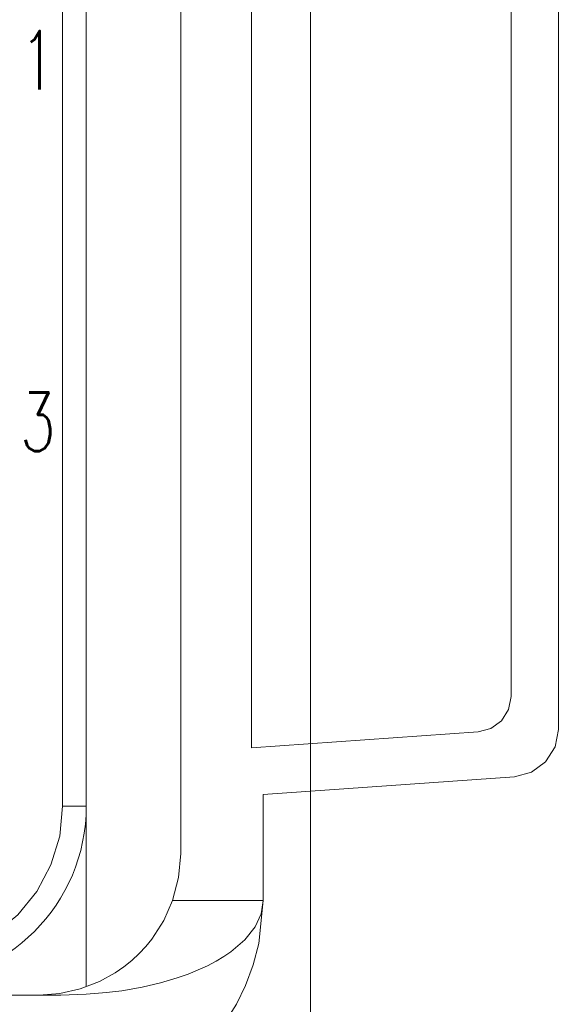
# Model space of a CAD drawing. Header units: millimetres. Extents: x 12388 to 56229, y -202 to 7369.
# Tile 59 of 88: x 21665 to 21756, y 2315 to 2482. Entities that reach past the tile are written whole.
import ezdxf
from ezdxf.enums import TextEntityAlignment as Align

# ---------------------------------------------------------------- set-up
doc = ezdxf.new("R2010")
doc.units = ezdxf.units.MM
doc.header["$LTSCALE"] = 40
doc.layers.add('도면층1', color=1, linetype='Continuous')
doc.styles.get("Standard").update_dxf_attribs({"font": 'romans.shx', "width": 0.8, "oblique": 8, "height": 3})

# ---------------------------------------------------------------- blocks, each defined once
blk = doc.blocks.new('0077')
at = {"layer": '도면층1', "linetype": 'Continuous', "lineweight": 0}
for p, q in [((21692.14, 2536.54), (21692.14, 2340.54)), ((21672.14, 2528.54), (21672.14, 2348.54)), ((21676.14, 2528.54), (21676.14, 2348.54)), ((21704.14, 2358.42), (21704.14, 2518.66)), ((21756.14, 2361.5), (21756.14, 2515.59)), ((21748.14, 2509.99), (21748.14, 2367.09)), ((21742.55, 2361.11), (21704.14, 2358.42)), ((21706.14, 2350.54), (21748.69, 2353.52)), ((21706.14, 2332.54), (21706.14, 2350.54)), ((21672.14, 2348.54), (21676.14, 2348.54)), ((21676.14, 2348.54), (21676.14, 2317.99)), ((21706.14, 2332.54), (21690.77, 2332.54)), ((21606.46, 2316.54), (21671.82, 2316.54))]:
    blk.add_line(p, q, dxfattribs=at)
at = {"layer": '도면층1', "linetype": 'Continuous', "lineweight": 0, "flags": 128}
for points in [[(21748.14, 2367.09), (21747.72, 2364.89), (21746.52, 2363), (21744.72, 2361.68), (21742.55, 2361.11)], [(21748.69, 2353.52), (21751.58, 2354.28), (21753.99, 2356.04), (21755.58, 2358.57), (21756.14, 2361.5)], [(21646.14, 2322.54), (21651.21, 2323.04), (21656.09, 2324.52), (21660.58, 2326.92), (21664.52, 2330.16), (21667.75, 2334.1), (21670.16, 2338.59), (21671.64, 2343.47), (21672.14, 2348.54)], [(21690.76, 2332.54), (21691.79, 2336.48), (21692.14, 2340.54)], [(21690.76, 2332.54), (21689.28, 2329.2), (21687.23, 2325.99), (21686.23, 2324.77), (21685.11, 2323.57), (21683.87, 2322.42), (21682.52, 2321.33), (21681.04, 2320.31), (21678.4, 2318.86), (21675.13, 2317.61), (21671.65, 2316.81), (21668.14, 2316.54)], [(21670.14, 2296.54), (21674.65, 2296.82), (21679.06, 2297.66), (21683.36, 2299.06), (21687.74, 2301.14), (21691.61, 2303.65), (21694.96, 2306.47), (21697.49, 2309.13), (21699.73, 2312.05), (21701.59, 2315.02), (21703.14, 2318.17), (21704.45, 2321.65), (21705.39, 2325.25), (21706.14, 2332.54)], [(21671.82, 2316.54), (21676.14, 2316.67), (21679.58, 2316.96), (21682.15, 2317.28), (21685.59, 2317.88), (21688.72, 2318.62), (21691.54, 2319.45), (21693.39, 2320.09), (21695.1, 2320.79), (21696.68, 2321.51), (21698.14, 2322.27), (21699.45, 2323.05), (21700.64, 2323.85), (21703.04, 2325.91), (21704.76, 2328.08), (21705.79, 2330.31), (21706.14, 2332.54)]]:
    blk.add_lwpolyline(points, dxfattribs=at)
at = {"layer": '도면층1', "linetype": 'Continuous', "lineweight": 0}
blk.add_arc((21646.14, 2348.54), 30, 270, 0, dxfattribs=at)
at = {"layer": '도면층1', "linetype": 'Continuous', "lineweight": 0, "width": 0.7}
for s, p in [('1', (21667.94, 2474.88)), ('3', (21667.94, 2413.65))]:
    blk.add_text(s, height=9.93, dxfattribs=at).set_placement(p, align=Align.MIDDLE_CENTER)
blk = doc.blocks.new('view dd')
at = {"linetype": 'Continuous', "lineweight": 15}
blk.add_line((21714.14, 2576.54), (21714.14, 2056.54), dxfattribs=at)
blk.add_blockref('0077', (0, 0))

msp = doc.modelspace()

# ---------------------------------------------------------------- block references
msp.add_blockref('view dd', (0, 0))

doc.saveas('drawing.dxf')
